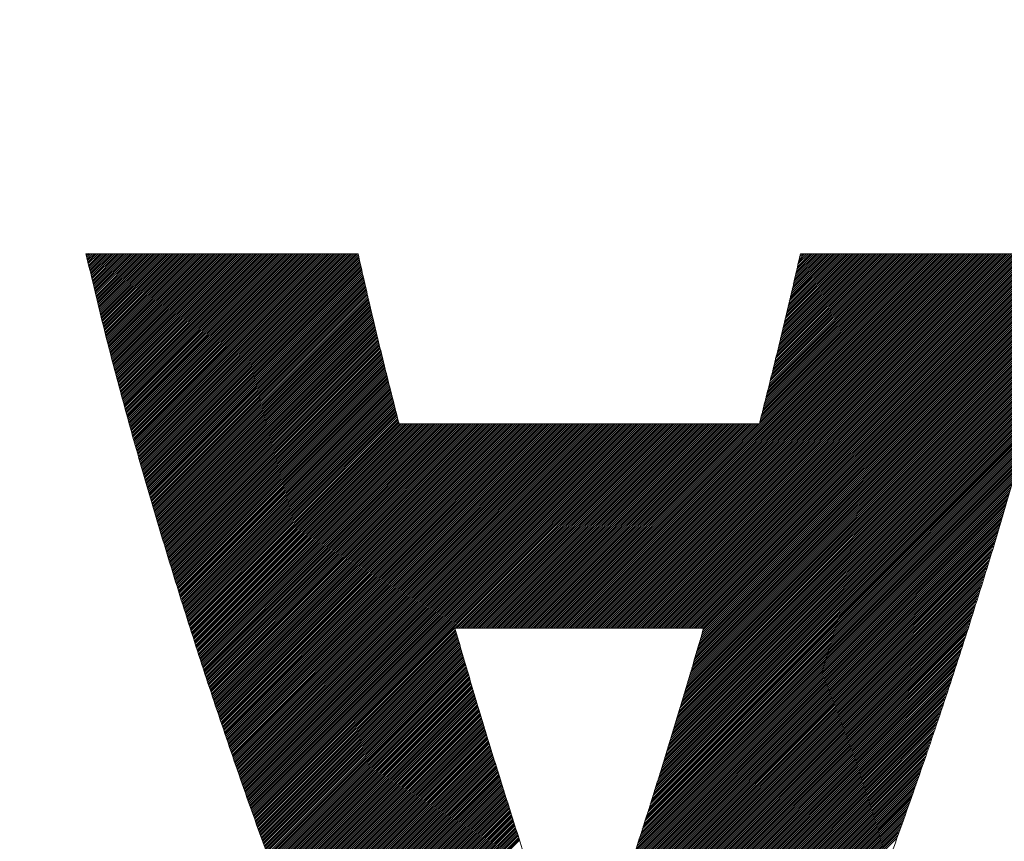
# Model space of a CAD drawing. Header units: millimetres. Extents: x 0 to 1735, y 0 to 1188.
# Tile 60 of 139: x 213.69 to 218.32, y 789.64 to 793.5. Entities that reach past the tile are written whole.
import ezdxf

# ---------------------------------------------------------------- set-up
doc = ezdxf.new("R2010")
doc.units = ezdxf.units.MM
doc.header["$LTSCALE"] = 0.727559
doc.layers.add('NoLayerName_001', color=7, linetype='Continuous')
doc.layers.add('NoLayerName_002', color=7, linetype='Continuous')

# ---------------------------------------------------------------- blocks, each defined once
blk = doc.blocks.new('JZB_0011')
at = {"layer": 'NoLayerName_002', "color": 7, "linetype": 'Continuous', "lineweight": 25}
for p, q in [((0.004, 4.8402), (0.0008, 4.837)), ((0.0129, 4.8402), (0.0025, 4.8298)), ((0.0218, 4.8402), (0.0042, 4.8227)), ((0.0307, 4.8402), (0.006, 4.8155)), ((0.0396, 4.8402), (0.0077, 4.8083)), ((0.0485, 4.8402), (0.0094, 4.8011)), ((0.0574, 4.8402), (0.0111, 4.7939)), ((0.0663, 4.8402), (0.0129, 4.7867)), ((0.0752, 4.8402), (0.0146, 4.7796)), ((0.0841, 4.8402), (0.0163, 4.7724)), ((0.0931, 4.8402), (0.018, 4.7652)), ((0.102, 4.8402), (0.0198, 4.758)), ((0.1109, 4.8402), (0.0215, 4.7508)), ((0.1198, 4.8402), (0.0232, 4.7436)), ((0.1287, 4.8402), (0.0249, 4.7365)), ((0.1376, 4.8402), (0.0267, 4.7293)), ((0.1465, 4.8402), (0.0284, 4.7221)), ((0.1554, 4.8402), (0.0301, 4.7149)), ((0.1643, 4.8402), (0.0318, 4.7077)), ((0.1732, 4.8402), (0.0336, 4.7006)), ((0.1821, 4.8402), (0.0353, 4.6934)), ((0.191, 4.8402), (0.037, 4.6862)), ((0.2, 4.8402), (0.0388, 4.679)), ((0.2089, 4.8402), (0.0405, 4.6718)), ((0.2178, 4.8402), (0.0422, 4.6646)), ((0.2267, 4.8402), (0.0439, 4.6575)), ((0.2356, 4.8402), (0.0457, 4.6503)), ((0.2445, 4.8402), (0.0474, 4.6431)), ((0.2534, 4.8402), (0.0491, 4.6359)), ((0.2623, 4.8402), (0.0508, 4.6287)), ((0.2712, 4.8402), (0.0526, 4.6216)), ((0.2801, 4.8402), (0.0543, 4.6144)), ((0.289, 4.8402), (0.056, 4.6072)), ((0.2979, 4.8402), (0.0577, 4.6)), ((0.3069, 4.8402), (0.0595, 4.5928)), ((0.3158, 4.8402), (0.0612, 4.5856)), ((0.3247, 4.8402), (0.0629, 4.5785)), ((0.3336, 4.8402), (0.0646, 4.5713)), ((0.3425, 4.8402), (0.0664, 4.5641)), ((0.3514, 4.8402), (0.0681, 4.5569)), ((0.3603, 4.8402), (0.0698, 4.5497)), ((0.3692, 4.8402), (0.0716, 4.5425)), ((0.3781, 4.8402), (0.0734, 4.5355)), ((0.387, 4.8402), (0.0752, 4.5284)), ((0.3959, 4.8402), (0.077, 4.5213)), ((0.4048, 4.8402), (0.0789, 4.5142)), ((0.4138, 4.8402), (0.0807, 4.5071)), ((0.4227, 4.8402), (0.0825, 4.5001)), ((0.4316, 4.8402), (0.0843, 4.493)), ((0.4405, 4.8402), (0.0862, 4.4859)), ((0.4494, 4.8402), (0.088, 4.4788)), ((0.4583, 4.8402), (0.0898, 4.4717)), ((0.4672, 4.8402), (0.0917, 4.4647)), ((0.4761, 4.8402), (0.0935, 4.4576)), ((0.485, 4.8402), (0.0953, 4.4505)), ((0.4939, 4.8402), (0.0971, 4.4434)), ((0.5028, 4.8402), (0.099, 4.4363)), ((0.5117, 4.8402), (0.1008, 4.4293)), ((0.5207, 4.8402), (0.1026, 4.4222)), ((0.5296, 4.8402), (0.1045, 4.4151)), ((0.5385, 4.8402), (0.1063, 4.408)), ((0.5474, 4.8402), (0.1081, 4.4009)), ((0.5563, 4.8402), (0.1099, 4.3939)), ((0.5652, 4.8402), (0.1118, 4.3868)), ((0.5741, 4.8402), (0.1136, 4.3797)), ((0.583, 4.8402), (0.1154, 4.3726)), ((0.5919, 4.8402), (0.1173, 4.3655)), ((0.6008, 4.8402), (0.1191, 4.3585)), ((0.6097, 4.8402), (0.1209, 4.3514)), ((0.6187, 4.8402), (0.1227, 4.3443)), ((0.6276, 4.8402), (0.1246, 4.3372)), ((0.6365, 4.8402), (0.1264, 4.3301)), ((0.6454, 4.8402), (0.1282, 4.3231)), ((0.6543, 4.8402), (0.1301, 4.316)), ((0.6632, 4.8402), (0.1319, 4.3089)), ((0.6721, 4.8402), (0.1337, 4.3018)), ((0.681, 4.8402), (0.1355, 4.2947)), ((0.6899, 4.8402), (0.1374, 4.2877)), ((0.6988, 4.8402), (0.1392, 4.2806)), ((0.7077, 4.8402), (0.141, 4.2735)), ((0.7166, 4.8402), (0.1429, 4.2664)), ((0.7256, 4.8402), (0.1447, 4.2593)), ((0.7345, 4.8402), (0.1465, 4.2523)), ((0.7434, 4.8402), (0.1483, 4.2452)), ((0.7523, 4.8402), (0.1502, 4.2381)), ((0.7612, 4.8402), (0.1521, 4.2311)), ((0.7701, 4.8402), (0.154, 4.2242)), ((0.779, 4.8402), (0.156, 4.2172)), ((0.7879, 4.8402), (0.158, 4.2103)), ((0.7968, 4.8402), (0.1599, 4.2033)), ((0.8057, 4.8402), (0.1619, 4.1964)), ((0.8146, 4.8402), (0.1638, 4.1894)), ((0.8235, 4.8402), (0.1658, 4.1825)), ((0.8325, 4.8402), (0.1678, 4.1755)), ((0.8414, 4.8402), (0.1697, 4.1686)), ((0.8503, 4.8402), (0.1717, 4.1616)), ((0.8592, 4.8402), (0.1736, 4.1547)), ((0.8681, 4.8402), (0.1756, 4.1477)), ((0.877, 4.8402), (0.1776, 4.1408)), ((0.8859, 4.8402), (0.1795, 4.1338)), ((0.8948, 4.8402), (0.1815, 4.1269)), ((0.9037, 4.8402), (0.1835, 4.1199)), ((0.9126, 4.8402), (0.1854, 4.113)), ((0.9215, 4.8402), (0.1874, 4.106)), ((0.9304, 4.8402), (0.1893, 4.0991)), ((0.9394, 4.8402), (0.1913, 4.0922)), ((0.9483, 4.8402), (0.1933, 4.0852)), ((0.9572, 4.8402), (0.1952, 4.0783)), ((0.9661, 4.8402), (0.1972, 4.0713)), ((0.975, 4.8402), (0.1991, 4.0644)), ((0.9839, 4.8402), (0.2011, 4.0574)), ((0.9928, 4.8402), (0.2031, 4.0505)), ((1.0017, 4.8402), (0.205, 4.0435)), ((1.0106, 4.8402), (0.207, 4.0366)), ((1.0195, 4.8402), (0.2089, 4.0296)), ((1.0284, 4.8402), (0.2109, 4.0227)), ((1.0373, 4.8402), (0.2129, 4.0157)), ((1.0463, 4.8402), (0.2148, 4.0088)), ((1.0552, 4.8402), (0.2168, 4.0018)), ((1.0641, 4.8402), (0.2187, 3.9949)), ((1.073, 4.8402), (0.2207, 3.9879)), ((1.0819, 4.8402), (0.2227, 3.981)), ((1.0908, 4.8402), (0.2246, 3.974)), ((1.0997, 4.8402), (0.2266, 3.9671)), ((1.1086, 4.8402), (0.2285, 3.9601)), ((1.1175, 4.8402), (0.2305, 3.9532)), ((1.1264, 4.8402), (0.2325, 3.9462)), ((1.1353, 4.8402), (0.2344, 3.9393)), ((1.1442, 4.8402), (0.2364, 3.9324)), ((1.1532, 4.8402), (0.2383, 3.9254)), ((1.1621, 4.8402), (0.2403, 3.9185)), ((1.171, 4.8402), (0.2423, 3.9115)), ((1.1799, 4.8402), (0.2442, 3.9046)), ((1.1888, 4.8402), (0.2462, 3.8976)), ((1.1977, 4.8402), (0.2482, 3.8907)), ((1.2066, 4.8402), (0.2501, 3.8837)), ((1.2155, 4.8402), (0.2521, 3.8768)), ((1.2244, 4.8402), (0.254, 3.8698)), ((1.2333, 4.8402), (0.256, 3.8629)), ((1.2422, 4.8402), (0.258, 3.8559)), ((1.2511, 4.8402), (0.2599, 3.849)), ((1.2601, 4.8402), (0.2619, 3.842)), ((1.269, 4.8402), (0.2638, 3.8351)), ((1.2779, 4.8402), (0.2658, 3.8281)), ((1.2813, 4.8347), (0.2678, 3.8212)), ((1.283, 4.8275), (0.2697, 3.8142)), ((1.2847, 4.8203), (0.2717, 3.8073)), ((3.9682, 4.8402), (2.2081, 3.0801)), ((3.9771, 4.8402), (2.217, 3.0801)), ((3.986, 4.8402), (2.2259, 3.0801)), ((3.9949, 4.8402), (2.2348, 3.0801)), ((4.0039, 4.8402), (2.2437, 3.0801)), ((4.0128, 4.8402), (2.2526, 3.0801)), ((4.0217, 4.8402), (2.2615, 3.0801)), ((4.0306, 4.8402), (2.2704, 3.0801)), ((4.0395, 4.8402), (2.2793, 3.0801)), ((4.0484, 4.8402), (2.2883, 3.0801)), ((4.0573, 4.8402), (2.2972, 3.0801)), ((4.0662, 4.8402), (2.3061, 3.0801)), ((4.0751, 4.8402), (2.315, 3.0801)), ((4.084, 4.8402), (2.3239, 3.0801)), ((4.0929, 4.8402), (2.3328, 3.0801)), ((4.1018, 4.8402), (2.3417, 3.0801)), ((4.1108, 4.8402), (2.3506, 3.0801)), ((4.1197, 4.8402), (2.3595, 3.0801)), ((4.1286, 4.8402), (2.3684, 3.0801)), ((4.1375, 4.8402), (2.3773, 3.0801)), ((4.1464, 4.8402), (2.3862, 3.0801)), ((4.1553, 4.8402), (2.3952, 3.0801)), ((4.1642, 4.8402), (2.4041, 3.0801)), ((4.1731, 4.8402), (2.413, 3.0801)), ((4.182, 4.8402), (2.4219, 3.0801)), ((4.1909, 4.8402), (2.4308, 3.0801)), ((4.1998, 4.8402), (2.4397, 3.0801)), ((4.2087, 4.8402), (2.4486, 3.0801)), ((4.2177, 4.8402), (2.4575, 3.0801)), ((4.2266, 4.8402), (2.4664, 3.0801)), ((4.2355, 4.8402), (2.4753, 3.0801)), ((4.2444, 4.8402), (2.4842, 3.0801)), ((4.2533, 4.8402), (2.4932, 3.0801)), ((4.2622, 4.8402), (2.5021, 3.0801)), ((4.2711, 4.8402), (2.511, 3.0801)), ((4.28, 4.8402), (2.5199, 3.0801)), ((4.2889, 4.8402), (2.5288, 3.0801)), ((4.2978, 4.8402), (2.5377, 3.0801)), ((4.3067, 4.8402), (2.5466, 3.0801)), ((4.3156, 4.8402), (2.5555, 3.0801)), ((4.3246, 4.8402), (2.5644, 3.0801)), ((4.3335, 4.8402), (2.5733, 3.0801)), ((4.3424, 4.8402), (2.5822, 3.0801)), ((4.3513, 4.8402), (2.5911, 3.0801)), ((4.3602, 4.8402), (2.6001, 3.0801)), ((4.3691, 4.8402), (2.609, 3.0801)), ((4.378, 4.8402), (2.6179, 3.0801)), ((4.3869, 4.8402), (2.6268, 3.0801)), ((4.3958, 4.8402), (2.6357, 3.0801)), ((4.4047, 4.8402), (2.6446, 3.0801)), ((4.4136, 4.8402), (2.6535, 3.0801)), ((4.4226, 4.8402), (2.6624, 3.0801)), ((4.4315, 4.8402), (2.6713, 3.0801)), ((4.4404, 4.8402), (2.6802, 3.0801)), ((4.4493, 4.8402), (2.6891, 3.0801)), ((4.4582, 4.8402), (2.698, 3.0801)), ((4.4671, 4.8402), (2.707, 3.0801)), ((4.476, 4.8402), (2.7159, 3.0801)), ((4.4849, 4.8402), (2.7248, 3.0801)), ((4.4938, 4.8402), (2.7337, 3.0801)), ((4.5027, 4.8402), (2.7426, 3.0801)), ((4.5116, 4.8402), (2.7515, 3.0801)), ((4.5205, 4.8402), (2.7604, 3.0801)), ((4.5295, 4.8402), (2.7693, 3.0801)), ((4.5384, 4.8402), (2.7782, 3.0801)), ((4.5473, 4.8402), (2.7871, 3.0801)), ((4.5562, 4.8402), (2.796, 3.0801)), ((4.5651, 4.8402), (2.8049, 3.0801)), ((4.574, 4.8402), (2.8139, 3.0801)), ((4.5829, 4.8402), (2.8228, 3.0801)), ((4.5918, 4.8402), (2.8317, 3.0801)), ((4.6007, 4.8402), (2.8406, 3.0801)), ((4.6096, 4.8402), (2.8495, 3.0801)), ((4.6185, 4.8402), (2.8584, 3.0801)), ((4.6274, 4.8402), (2.8673, 3.0801)), ((4.6364, 4.8402), (2.8762, 3.0801)), ((4.6381, 4.833), (2.8851, 3.0801)), ((4.6353, 4.8213), (2.894, 3.0801)), ((3.9593, 4.8402), (3.1698, 4.0507)), ((3.9504, 4.8402), (3.1728, 4.0626)), ((3.9415, 4.8402), (3.1757, 4.0744)), ((3.9326, 4.8402), (3.1787, 4.0863)), ((3.9237, 4.8402), (3.1816, 4.0982)), ((3.9148, 4.8402), (3.1846, 4.11)), ((3.9059, 4.8402), (3.1876, 4.1219)), ((3.897, 4.8402), (3.1905, 4.1338)), ((3.888, 4.8402), (3.1935, 4.1456)), ((3.8791, 4.8402), (3.1964, 4.1575)), ((3.8702, 4.8402), (3.1994, 4.1694)), ((3.8613, 4.8402), (3.2023, 4.1812)), ((3.8524, 4.8402), (3.2053, 4.1931)), ((3.8435, 4.8402), (3.2083, 4.205)), ((3.8346, 4.8402), (3.2112, 4.2168)), ((3.8257, 4.8402), (3.2142, 4.2287)), ((3.8168, 4.8402), (3.2171, 4.2406)), ((3.8079, 4.8402), (3.2201, 4.2524)), ((3.799, 4.8402), (3.2231, 4.2643)), ((3.7901, 4.8402), (3.226, 4.2762)), ((3.7811, 4.8402), (3.229, 4.288)), ((3.7722, 4.8402), (3.2319, 4.2999)), ((3.7633, 4.8402), (3.2349, 4.3118)), ((3.7544, 4.8402), (3.2378, 4.3236)), ((3.7455, 4.8402), (3.2408, 4.3355)), ((3.7366, 4.8402), (3.2438, 4.3474)), ((3.7277, 4.8402), (3.2467, 4.3592)), ((3.7188, 4.8402), (3.2497, 4.3711)), ((3.7099, 4.8402), (3.2526, 4.383)), ((3.701, 4.8402), (3.2556, 4.3948)), ((3.6921, 4.8402), (3.2586, 4.4067)), ((3.6832, 4.8402), (3.2615, 4.4186)), ((3.6742, 4.8402), (3.2645, 4.4304)), ((3.6653, 4.8402), (3.2674, 4.4423)), ((3.6564, 4.8402), (3.2704, 4.4541)), ((3.6475, 4.8402), (3.273, 4.4657)), ((3.6386, 4.8402), (3.2757, 4.4774)), ((3.6297, 4.8402), (3.2784, 4.489)), ((3.6208, 4.8402), (3.2811, 4.5006)), ((3.6119, 4.8402), (3.2838, 4.5122)), ((3.603, 4.8402), (3.2865, 4.5238)), ((3.5941, 4.8402), (3.2892, 4.5354)), ((3.5852, 4.8402), (3.2919, 4.547)), ((3.5763, 4.8402), (3.2946, 4.5586)), ((3.5673, 4.8402), (3.2973, 4.5702)), ((3.5584, 4.8402), (3.3, 4.5818)), ((3.5495, 4.8402), (3.3027, 4.5934)), ((3.5406, 4.8402), (3.3054, 4.605)), ((3.5317, 4.8402), (3.3081, 4.6166)), ((3.5228, 4.8402), (3.3108, 4.6282)), ((3.5139, 4.8402), (3.3135, 4.6398)), ((3.505, 4.8402), (3.3162, 4.6515)), ((3.4961, 4.8402), (3.3189, 4.6631)), ((3.4872, 4.8402), (3.3216, 4.6747)), ((3.4783, 4.8402), (3.3243, 4.6863)), ((3.4693, 4.8402), (3.327, 4.6979)), ((3.4604, 4.8402), (3.3297, 4.7095)), ((3.4515, 4.8402), (3.3324, 4.7211)), ((3.4426, 4.8402), (3.3351, 4.7327)), ((3.4337, 4.8402), (3.3378, 4.7443)), ((3.4248, 4.8402), (3.3405, 4.7559)), ((3.4159, 4.8402), (3.3432, 4.7675)), ((3.407, 4.8402), (3.3459, 4.7791)), ((3.3981, 4.8402), (3.3486, 4.7907)), ((3.3892, 4.8402), (3.3513, 4.8023)), ((3.3803, 4.8402), (3.354, 4.8139)), ((3.3714, 4.8402), (3.3567, 4.8256)), ((3.3624, 4.8402), (3.3594, 4.8372)), ((1.2863, 4.813), (0.2736, 3.8003)), ((1.288, 4.8058), (0.2756, 3.7934)), ((1.2897, 4.7986), (0.2776, 3.7864)), ((1.2914, 4.7913), (0.2795, 3.7795)), ((1.293, 4.7841), (0.2815, 3.7726)), ((1.2947, 4.7769), (0.2834, 3.7656)), ((4.624, 4.7744), (2.8946, 3.045)), ((4.6268, 4.7861), (2.8983, 3.0576)), ((4.6296, 4.7979), (2.902, 3.0702)), ((4.6324, 4.8096), (2.9029, 3.0801)), ((1.2964, 4.7696), (0.2854, 3.7587)), ((1.2981, 4.7624), (0.2874, 3.7517)), ((1.2997, 4.7552), (0.2893, 3.7448)), ((1.3014, 4.748), (0.2913, 3.7378)), ((1.3031, 4.7407), (0.2932, 3.7309)), ((1.3048, 4.7335), (0.2952, 3.7239)), ((1.3065, 4.7263), (0.2972, 3.717)), ((4.6127, 4.7275), (2.8797, 2.9945)), ((4.6155, 4.7392), (2.8834, 3.0071)), ((4.6184, 4.7509), (2.8871, 3.0197)), ((4.6212, 4.7627), (2.8908, 3.0323)), ((1.3081, 4.719), (0.2991, 3.71)), ((1.3098, 4.7118), (0.3011, 3.7031)), ((1.3115, 4.7046), (0.3031, 3.6961)), ((1.3132, 4.6973), (0.305, 3.6892)), ((1.3148, 4.6901), (0.307, 3.6822)), ((1.3165, 4.6829), (0.3089, 3.6753)), ((4.6014, 4.6806), (2.8648, 2.9439)), ((4.6043, 4.6923), (2.8685, 2.9566)), ((4.6071, 4.704), (2.8722, 2.9692)), ((4.6099, 4.7158), (2.876, 2.9818)), ((1.3182, 4.6756), (0.3109, 3.6683)), ((1.3199, 4.6684), (0.3129, 3.6614)), ((1.3215, 4.6612), (0.3148, 3.6544)), ((1.3232, 4.6539), (0.3168, 3.6475)), ((1.3249, 4.6467), (0.3187, 3.6405)), ((1.3266, 4.6395), (0.3207, 3.6336)), ((1.3282, 4.6322), (0.3227, 3.6266)), ((4.5902, 4.6337), (2.8499, 2.8934)), ((4.593, 4.6454), (2.8536, 2.906)), ((4.5958, 4.6571), (2.8573, 2.9187)), ((4.5986, 4.6689), (2.8611, 2.9313)), ((1.3299, 4.625), (0.3246, 3.6197)), ((1.3316, 4.6178), (0.3266, 3.6128)), ((1.3333, 4.6105), (0.3285, 3.6058)), ((1.3349, 4.6033), (0.3305, 3.5989)), ((1.3366, 4.5961), (0.3327, 3.5921)), ((1.3383, 4.5888), (0.3348, 3.5853)), ((4.5789, 4.5868), (2.835, 2.8429)), ((4.5817, 4.5985), (2.8387, 2.8555)), ((4.5845, 4.6102), (2.8425, 2.8681)), ((4.5873, 4.6219), (2.8462, 2.8808)), ((1.34, 4.5816), (0.3369, 3.5785)), ((1.3417, 4.5744), (0.339, 3.5717)), ((1.3433, 4.5671), (0.3411, 3.5649)), ((1.345, 4.5599), (0.3432, 3.5581)), ((1.3467, 4.5527), (0.3453, 3.5513)), ((1.3484, 4.5454), (0.3474, 3.5445)), ((4.5676, 4.5398), (2.8201, 2.7924)), ((4.5704, 4.5516), (2.8238, 2.805)), ((4.5733, 4.5633), (2.8276, 2.8176)), ((4.5761, 4.575), (2.8313, 2.8302)), ((1.35, 4.5382), (0.3496, 3.5377)), ((1.3517, 4.531), (0.3517, 3.5309)), ((1.3534, 4.5238), (0.3538, 3.5241)), ((1.3551, 4.5165), (0.3559, 3.5173)), ((1.3567, 4.5093), (0.358, 3.5106)), ((1.3584, 4.5021), (0.3601, 3.5038)), ((1.3601, 4.4948), (0.3622, 3.497)), ((4.5583, 4.5038), (2.8089, 2.7545)), ((4.5614, 4.5158), (2.8127, 2.7671)), ((4.5645, 4.5278), (2.8164, 2.7797)), ((1.3618, 4.4876), (0.3643, 3.4902)), ((1.3634, 4.4804), (0.3664, 3.4834)), ((1.3651, 4.4731), (0.3686, 3.4766)), ((1.3668, 4.4659), (0.3707, 3.4698)), ((1.3685, 4.4587), (0.3728, 3.463)), ((1.3702, 4.4514), (0.3749, 3.4562)), ((4.5458, 4.4557), (2.7936, 2.7035)), ((4.5489, 4.4677), (2.7975, 2.7163)), ((4.5521, 4.4797), (2.8015, 2.7292)), ((4.5552, 4.4918), (2.8052, 2.7418)), ((1.3719, 4.4443), (0.377, 3.4494)), ((1.3737, 4.4372), (0.3791, 3.4426)), ((1.3755, 4.4301), (0.3812, 3.4358)), ((1.3773, 4.4229), (0.3833, 3.429)), ((1.3791, 4.4158), (0.3855, 3.4222)), ((1.3808, 4.4087), (0.3876, 3.4154)), ((1.3826, 4.4015), (0.3897, 3.4086)), ((4.5334, 4.4077), (2.7779, 2.6522)), ((4.5365, 4.4197), (2.7818, 2.665)), ((4.5396, 4.4317), (2.7858, 2.6778)), ((4.5427, 4.4437), (2.7897, 2.6907)), ((1.3844, 4.3944), (0.3918, 3.4018)), ((1.3862, 4.3873), (0.3939, 3.395)), ((1.3879, 4.3801), (0.396, 3.3882)), ((1.3897, 4.373), (0.3981, 3.3814)), ((1.3915, 4.3659), (0.4002, 3.3746)), ((1.3933, 4.3588), (0.4024, 3.3678)), ((4.521, 4.3596), (2.7622, 2.6008)), ((4.5241, 4.3717), (2.7661, 2.6137)), ((4.5272, 4.3837), (2.7701, 2.6265)), ((4.5303, 4.3957), (2.774, 2.6393)), ((1.3951, 4.3516), (0.4045, 3.361)), ((1.3968, 4.3445), (0.4066, 3.3542)), ((1.3986, 4.3374), (0.4087, 3.3474)), ((1.4004, 4.3302), (0.4108, 3.3406)), ((1.4022, 4.3231), (0.4129, 3.3338)), ((1.404, 4.316), (0.415, 3.3271)), ((1.4057, 4.3088), (0.4171, 3.3203)), ((4.5086, 4.3116), (2.7465, 2.5495)), ((4.5117, 4.3236), (2.7504, 2.5623)), ((4.5148, 4.3356), (2.7544, 2.5752)), ((4.5179, 4.3476), (2.7583, 2.588)), ((1.4075, 4.3017), (0.4193, 3.3135)), ((1.4093, 4.2946), (0.4214, 3.3067)), ((1.4111, 4.2875), (0.4235, 3.2999)), ((1.4128, 4.2803), (0.4256, 3.2931)), ((1.4146, 4.2732), (0.4277, 3.2863)), ((1.4164, 4.2661), (0.4298, 3.2795)), ((4.4962, 4.2636), (2.7308, 2.4981)), ((4.4993, 4.2756), (2.7347, 2.511)), ((4.5024, 4.2876), (2.7387, 2.5238)), ((4.5055, 4.2996), (2.7426, 2.5367)), ((1.4182, 4.2589), (0.4319, 3.2727)), ((1.42, 4.2518), (0.434, 3.2659)), ((1.4217, 4.2447), (0.4362, 3.2591)), ((1.4235, 4.2375), (0.4383, 3.2523)), ((1.4253, 4.2304), (0.4404, 3.2455)), ((1.4271, 4.2233), (0.4425, 3.2387)), ((1.4288, 4.2162), (0.4446, 3.2319)), ((4.4832, 4.2149), (2.7151, 2.4468)), ((4.4867, 4.2273), (2.719, 2.4596)), ((4.49, 4.2396), (2.7229, 2.4725)), ((4.4931, 4.2516), (2.7269, 2.4853)), ((1.4306, 4.209), (0.4467, 3.2251)), ((1.4324, 4.2019), (0.4488, 3.2183)), ((1.4342, 4.1948), (0.4509, 3.2115)), ((1.436, 4.1876), (0.4531, 3.2047)), ((1.4377, 4.1805), (0.4552, 3.1979)), ((1.4395, 4.1734), (0.4573, 3.1911)), ((4.4727, 4.1776), (2.7033, 2.4083)), ((4.4762, 4.1901), (2.7072, 2.4211)), ((4.4797, 4.2025), (2.7112, 2.434)), ((1.4413, 4.1662), (0.4594, 3.1843)), ((1.4431, 4.1591), (0.4615, 3.1775)), ((1.4449, 4.152), (0.4636, 3.1707)), ((1.4466, 4.1449), (0.4657, 3.1639)), ((1.4484, 4.1377), (0.4678, 3.1571)), ((1.4502, 4.1306), (0.4699, 3.1504)), ((1.452, 4.1235), (0.4721, 3.1436)), ((4.4586, 4.128), (2.6872, 2.3565)), ((4.4622, 4.1404), (2.6913, 2.3696)), ((4.4657, 4.1528), (2.6955, 2.3826)), ((4.4692, 4.1652), (2.6994, 2.3955)), ((1.4537, 4.1163), (0.4742, 3.1368)), ((1.4555, 4.1092), (0.4763, 3.13)), ((1.4573, 4.1021), (0.4784, 3.1232)), ((1.4591, 4.0949), (0.4805, 3.1164)), ((1.4609, 4.0878), (0.4826, 3.1096)), ((1.4626, 4.0807), (0.4847, 3.1028)), ((4.4446, 4.0784), (2.6706, 2.3043)), ((4.4481, 4.0908), (2.6747, 2.3174)), ((4.4516, 4.1032), (2.6789, 2.3304)), ((4.4551, 4.1156), (2.683, 2.3435)), ((1.4644, 4.0736), (0.4868, 3.096)), ((1.4662, 4.0664), (0.489, 3.0892)), ((1.468, 4.0593), (0.4911, 3.0824)), ((1.4698, 4.0522), (0.4932, 3.0756)), ((1.4715, 4.045), (0.4953, 3.0688)), ((1.4756, 4.0402), (0.4974, 3.062)), ((1.4845, 4.0402), (0.4995, 3.0552)), ((1.4934, 4.0402), (0.5016, 3.0484)), ((1.5023, 4.0402), (0.5037, 3.0416)), ((1.5112, 4.0402), (0.5059, 3.0348)), ((1.5201, 4.0402), (0.508, 3.028)), ((1.529, 4.0402), (0.5101, 3.0212)), ((1.5379, 4.0402), (0.5122, 3.0144)), ((1.5469, 4.0402), (0.5143, 3.0076)), ((1.5558, 4.0402), (0.5164, 3.0008)), ((1.5647, 4.0402), (0.5185, 2.994)), ((1.5736, 4.0402), (0.5206, 2.9872)), ((1.5825, 4.0402), (0.5228, 2.9804)), ((1.5914, 4.0402), (0.5249, 2.9736)), ((1.6003, 4.0402), (0.527, 2.9669)), ((1.6092, 4.0402), (0.5291, 2.9601)), ((1.6181, 4.0402), (0.5312, 2.9533)), ((1.627, 4.0402), (0.5334, 2.9466)), ((1.6359, 4.0402), (0.5357, 2.9399)), ((1.6448, 4.0402), (0.5379, 2.9333)), ((1.6538, 4.0402), (0.5402, 2.9266)), ((1.6627, 4.0402), (0.5424, 2.9199)), ((1.6716, 4.0402), (0.5447, 2.9133)), ((1.6805, 4.0402), (0.5469, 2.9066)), ((1.6894, 4.0402), (0.5492, 2.9)), ((1.6983, 4.0402), (0.5514, 2.8933)), ((1.7072, 4.0402), (0.5537, 2.8866)), ((1.7161, 4.0402), (0.5559, 2.88)), ((1.725, 4.0402), (0.5582, 2.8733)), ((1.7339, 4.0402), (0.5604, 2.8667)), ((1.7428, 4.0402), (0.5627, 2.86)), ((1.7517, 4.0402), (0.5649, 2.8533)), ((1.7607, 4.0402), (0.5672, 2.8467)), ((1.7696, 4.0402), (0.5694, 2.84)), ((1.7785, 4.0402), (0.5716, 2.8334)), ((1.7874, 4.0402), (0.5739, 2.8267)), ((1.7963, 4.0402), (0.5761, 2.82)), ((1.8052, 4.0402), (0.5784, 2.8134)), ((1.8141, 4.0402), (0.5806, 2.8067)), ((1.823, 4.0402), (0.5829, 2.8001)), ((1.8319, 4.0402), (0.5851, 2.7934)), ((1.8408, 4.0402), (0.5874, 2.7867)), ((1.8497, 4.0402), (0.5896, 2.7801)), ((1.8586, 4.0402), (0.5919, 2.7734)), ((1.8676, 4.0402), (0.5941, 2.7668)), ((1.8765, 4.0402), (0.5964, 2.7601)), ((1.8854, 4.0402), (0.5986, 2.7534)), ((1.8943, 4.0402), (0.6009, 2.7468)), ((1.9032, 4.0402), (0.6031, 2.7401)), ((1.9121, 4.0402), (0.6054, 2.7335)), ((1.921, 4.0402), (0.6076, 2.7268)), ((1.9299, 4.0402), (0.6099, 2.7201)), ((1.9388, 4.0402), (0.6121, 2.7135)), ((1.9477, 4.0402), (0.6144, 2.7068)), ((1.9566, 4.0402), (0.6166, 2.7002)), ((1.9655, 4.0402), (0.6189, 2.6935)), ((1.9745, 4.0402), (0.6211, 2.6868)), ((1.9834, 4.0402), (0.6234, 2.6802)), ((1.9923, 4.0402), (0.6256, 2.6735)), ((2.0012, 4.0402), (0.6279, 2.6669)), ((2.0101, 4.0402), (0.6301, 2.6602)), ((2.019, 4.0402), (0.6324, 2.6535)), ((2.0279, 4.0402), (0.6346, 2.6469)), ((2.0368, 4.0402), (0.6368, 2.6402)), ((2.0457, 4.0402), (0.6391, 2.6335)), ((2.0546, 4.0402), (0.6413, 2.6269)), ((2.0635, 4.0402), (0.6436, 2.6202)), ((2.0725, 4.0402), (0.6458, 2.6136)), ((2.0814, 4.0402), (0.6481, 2.6069)), ((2.0903, 4.0402), (0.6503, 2.6002)), ((2.0992, 4.0402), (0.6526, 2.5936)), ((2.1081, 4.0402), (0.6548, 2.5869)), ((2.117, 4.0402), (0.6571, 2.5803)), ((2.1259, 4.0402), (0.6593, 2.5736)), ((2.1348, 4.0402), (0.6616, 2.5669)), ((2.1437, 4.0402), (0.6638, 2.5603)), ((2.1526, 4.0402), (0.6661, 2.5536)), ((2.1615, 4.0402), (0.6683, 2.547)), ((2.1704, 4.0402), (0.6706, 2.5403)), ((2.1794, 4.0402), (0.6728, 2.5336)), ((2.1883, 4.0402), (0.6751, 2.527)), ((2.1972, 4.0402), (0.6773, 2.5203)), ((2.2061, 4.0402), (0.6796, 2.5137)), ((2.215, 4.0402), (0.6818, 2.507)), ((2.2239, 4.0402), (0.6841, 2.5003)), ((2.2328, 4.0402), (0.6863, 2.4937)), ((2.2417, 4.0402), (0.6886, 2.487)), ((2.2506, 4.0402), (0.6908, 2.4804)), ((2.2595, 4.0402), (0.6931, 2.4737)), ((2.2684, 4.0402), (0.6953, 2.467)), ((2.2773, 4.0402), (0.6975, 2.4604)), ((2.2863, 4.0402), (0.6998, 2.4537)), ((2.2952, 4.0402), (0.702, 2.4471)), ((2.3041, 4.0402), (0.7043, 2.4404)), ((2.313, 4.0402), (0.7065, 2.4337)), ((2.3219, 4.0402), (0.7088, 2.4271)), ((2.3308, 4.0402), (0.711, 2.4204)), ((2.3397, 4.0402), (0.7133, 2.4138)), ((2.3486, 4.0402), (0.7155, 2.4071)), ((2.3575, 4.0402), (0.7178, 2.4004)), ((2.3664, 4.0402), (0.72, 2.3938)), ((2.3753, 4.0402), (0.7223, 2.3871)), ((2.3842, 4.0402), (0.7245, 2.3805)), ((2.3932, 4.0402), (0.7268, 2.3738)), ((2.4021, 4.0402), (0.729, 2.3671)), ((2.411, 4.0402), (0.7313, 2.3605)), ((2.4199, 4.0402), (0.7335, 2.3538)), ((2.4288, 4.0402), (0.7358, 2.3472)), ((2.4377, 4.0402), (0.738, 2.3405)), ((2.4466, 4.0402), (0.7403, 2.3338)), ((2.4555, 4.0402), (0.7425, 2.3272)), ((2.4644, 4.0402), (0.7448, 2.3205)), ((2.4733, 4.0402), (0.747, 2.3139)), ((2.4822, 4.0402), (0.7493, 2.3072)), ((2.4911, 4.0402), (0.7516, 2.3006)), ((2.5001, 4.0402), (0.754, 2.2941)), ((2.509, 4.0402), (0.7564, 2.2876)), ((2.5179, 4.0402), (0.7587, 2.281)), ((2.5268, 4.0402), (0.7611, 2.2745)), ((2.5357, 4.0402), (0.7635, 2.268)), ((2.5446, 4.0402), (0.7659, 2.2615)), ((2.5535, 4.0402), (0.7683, 2.2549)), ((2.5624, 4.0402), (0.7706, 2.2484)), ((2.5713, 4.0402), (0.773, 2.2419)), ((2.5802, 4.0402), (0.7754, 2.2353)), ((2.5891, 4.0402), (0.7778, 2.2288)), ((2.598, 4.0402), (0.7801, 2.2223)), ((2.607, 4.0402), (0.7825, 2.2158)), ((2.6159, 4.0402), (0.7849, 2.2092)), ((2.6248, 4.0402), (0.7873, 2.2027)), ((2.6337, 4.0402), (0.7897, 2.1962)), ((2.6426, 4.0402), (0.792, 2.1896)), ((2.6515, 4.0402), (0.7944, 2.1831)), ((2.6604, 4.0402), (0.7968, 2.1766)), ((2.6693, 4.0402), (0.7992, 2.17)), ((2.6782, 4.0402), (0.8016, 2.1635)), ((2.6871, 4.0402), (0.8039, 2.157)), ((2.696, 4.0402), (1.7359, 3.0801)), ((2.7049, 4.0402), (1.7448, 3.0801)), ((2.7139, 4.0402), (1.7538, 3.0801)), ((2.7228, 4.0402), (1.7627, 3.0801)), ((2.7317, 4.0402), (1.7716, 3.0801)), ((2.7406, 4.0402), (1.7805, 3.0801)), ((2.7495, 4.0402), (1.7894, 3.0801)), ((2.7584, 4.0402), (1.7983, 3.0801)), ((2.7673, 4.0402), (1.8072, 3.0801)), ((2.7762, 4.0402), (1.8161, 3.0801)), ((2.7851, 4.0402), (1.825, 3.0801)), ((2.794, 4.0402), (1.8339, 3.0801)), ((2.8029, 4.0402), (1.8428, 3.0801)), ((2.8119, 4.0402), (1.8517, 3.0801)), ((2.8208, 4.0402), (1.8607, 3.0801)), ((2.8297, 4.0402), (1.8696, 3.0801)), ((2.8386, 4.0402), (1.8785, 3.0801)), ((2.8475, 4.0402), (1.8874, 3.0801)), ((2.8564, 4.0402), (1.8963, 3.0801)), ((2.8653, 4.0402), (1.9052, 3.0801)), ((2.8742, 4.0402), (1.9141, 3.0801)), ((2.8831, 4.0402), (1.923, 3.0801)), ((2.892, 4.0402), (1.9319, 3.0801)), ((2.9009, 4.0402), (1.9408, 3.0801)), ((2.9098, 4.0402), (1.9497, 3.0801)), ((2.9188, 4.0402), (1.9586, 3.0801)), ((2.9277, 4.0402), (1.9676, 3.0801)), ((2.9366, 4.0402), (1.9765, 3.0801)), ((2.9455, 4.0402), (1.9854, 3.0801)), ((2.9544, 4.0402), (1.9943, 3.0801)), ((2.9633, 4.0402), (2.0032, 3.0801)), ((2.9722, 4.0402), (2.0121, 3.0801)), ((2.9811, 4.0402), (2.021, 3.0801)), ((2.99, 4.0402), (2.0299, 3.0801)), ((2.9989, 4.0402), (2.0388, 3.0801)), ((3.0078, 4.0402), (2.0477, 3.0801)), ((3.0167, 4.0402), (2.0566, 3.0801)), ((3.0257, 4.0402), (2.0655, 3.0801)), ((3.0346, 4.0402), (2.0745, 3.0801)), ((3.0435, 4.0402), (2.0834, 3.0801)), ((3.0524, 4.0402), (2.0923, 3.0801)), ((3.0613, 4.0402), (2.1012, 3.0801)), ((3.0702, 4.0402), (2.1101, 3.0801)), ((3.0791, 4.0402), (2.119, 3.0801)), ((3.088, 4.0402), (2.1279, 3.0801)), ((3.0969, 4.0402), (2.1368, 3.0801)), ((3.1058, 4.0402), (2.1457, 3.0801)), ((3.1147, 4.0402), (2.1546, 3.0801)), ((3.1236, 4.0402), (2.1635, 3.0801)), ((3.1326, 4.0402), (2.1724, 3.0801)), ((3.1415, 4.0402), (2.1814, 3.0801)), ((3.1504, 4.0402), (2.1903, 3.0801)), ((3.1593, 4.0402), (2.1992, 3.0801)), ((4.4341, 4.0411), (2.6582, 2.2652)), ((4.4376, 4.0535), (2.6623, 2.2782)), ((4.4411, 4.066), (2.6665, 2.2913)), ((4.4201, 3.9915), (2.6416, 2.2129)), ((4.4236, 4.0039), (2.6457, 2.226)), ((4.4271, 4.0163), (2.6499, 2.2391)), ((4.4306, 4.0287), (2.654, 2.2521)), ((4.4061, 3.9419), (2.625, 2.1607)), ((4.4096, 3.9543), (2.6292, 2.1738)), ((4.4131, 3.9667), (2.6333, 2.1868)), ((4.4166, 3.9791), (2.6374, 2.1999)), ((4.3921, 3.8922), (2.6084, 2.1085)), ((4.3956, 3.9046), (2.6126, 2.1216)), ((4.3991, 3.917), (2.6167, 2.1346)), ((4.4026, 3.9294), (2.6209, 2.1477)), ((4.3816, 3.855), (2.596, 2.0694)), ((4.3851, 3.8674), (2.6001, 2.0824)), ((4.3886, 3.8798), (2.6043, 2.0955)), ((4.3676, 3.8053), (2.5791, 2.0168)), ((4.3711, 3.8178), (2.5835, 2.0301)), ((4.3746, 3.8302), (2.5877, 2.0432)), ((4.3781, 3.8426), (2.5918, 2.0563)), ((4.3536, 3.7557), (2.5615, 1.9636)), ((4.3571, 3.7681), (2.5659, 1.9769)), ((4.3606, 3.7805), (2.5703, 1.9902)), ((4.3641, 3.7929), (2.5747, 2.0035)), ((4.3396, 3.7061), (2.544, 1.9104)), ((4.3431, 3.7185), (2.5483, 1.9237)), ((4.3466, 3.7309), (2.5527, 1.937)), ((4.3501, 3.7433), (2.5571, 1.9503)), ((4.3291, 3.6688), (2.5308, 1.8705)), ((4.3326, 3.6812), (2.5352, 1.8838)), ((4.3361, 3.6936), (2.5396, 1.8971)), ((4.3151, 3.6192), (2.5132, 1.8174)), ((4.3186, 3.6316), (2.5176, 1.8306)), ((4.3221, 3.644), (2.522, 1.8439)), ((4.3256, 3.6564), (2.5264, 1.8572)), ((4.2998, 3.5683), (2.4957, 1.7642)), ((4.3038, 3.5812), (2.5001, 1.7775)), ((4.3078, 3.5941), (2.5045, 1.7908)), ((4.3116, 3.6068), (2.5089, 1.8041)), ((4.2877, 3.5295), (2.4825, 1.7243)), ((4.2917, 3.5424), (2.4869, 1.7376)), ((4.2958, 3.5553), (2.4913, 1.7509)), ((4.2717, 3.4778), (2.4645, 1.6706)), ((4.2757, 3.4907), (2.4692, 1.6842)), ((4.2797, 3.5036), (2.4738, 1.6977)), ((4.2837, 3.5166), (2.4781, 1.711)), ((4.2596, 3.439), (2.4505, 1.6299)), ((4.2636, 3.4519), (2.4552, 1.6435)), ((4.2676, 3.4649), (2.4598, 1.657)), ((4.2435, 3.3873), (2.4318, 1.5756)), ((4.2476, 3.4002), (2.4365, 1.5892)), ((4.2516, 3.4132), (2.4412, 1.6027)), ((4.2556, 3.4261), (2.4458, 1.6163)), ((4.2275, 3.3356), (2.4132, 1.5213)), ((4.2315, 3.3485), (2.4179, 1.5349)), ((4.2355, 3.3615), (2.4225, 1.5485)), ((4.2395, 3.3744), (2.4272, 1.562)), ((4.2154, 3.2968), (2.3992, 1.4806)), ((4.2195, 3.3098), (2.4039, 1.4942)), ((4.2235, 3.3227), (2.4085, 1.5077)), ((4.1994, 3.2451), (2.3805, 1.4263)), ((4.2034, 3.2581), (2.3852, 1.4399)), ((4.2074, 3.271), (2.3899, 1.4535)), ((4.2114, 3.2839), (2.3945, 1.467)), ((4.1873, 3.2064), (2.3666, 1.3856)), ((4.1913, 3.2193), (2.3712, 1.3992)), ((4.1954, 3.2322), (2.3759, 1.4127)), ((4.1713, 3.1547), (2.3475, 1.3309)), ((4.1753, 3.1676), (2.3523, 1.3446)), ((4.1793, 3.1805), (2.3572, 1.3584)), ((4.1833, 3.1934), (2.3619, 1.372)), ((4.1552, 3.103), (2.328, 1.2758)), ((4.1592, 3.1159), (2.3329, 1.2896)), ((4.1632, 3.1288), (2.3377, 1.3033)), ((4.1672, 3.1417), (2.3426, 1.3171)), ((1.7354, 3.0795), (0.8063, 2.1505)), ((1.7374, 3.0726), (0.8087, 2.1439)), ((1.7394, 3.0657), (0.8111, 2.1374)), ((1.7414, 3.0588), (0.8135, 2.1309)), ((4.1472, 3.0771), (1.4964, 0.4264)), ((4.1431, 3.0642), (1.4992, 0.4203)), ((4.1512, 3.09), (2.3231, 1.262)), ((1.7434, 3.0519), (0.8158, 2.1243)), ((1.7454, 3.045), (0.8182, 2.1178)), ((1.7474, 3.0381), (0.8206, 2.1113)), ((1.7494, 3.0312), (0.823, 2.1048)), ((1.7514, 3.0243), (0.8254, 2.0982)), ((1.7534, 3.0174), (0.8277, 2.0917)), ((1.7554, 3.0105), (0.8301, 2.0852)), ((4.1391, 3.0513), (1.502, 0.4142)), ((4.1351, 3.0383), (1.5048, 0.4081)), ((4.1311, 3.0254), (1.5076, 0.402)), ((4.1271, 3.0125), (1.5104, 0.3959)), ((1.7575, 3.0036), (0.8325, 2.0786)), ((1.7595, 2.9967), (0.8349, 2.0721)), ((1.7615, 2.9898), (0.8373, 2.0656)), ((1.7635, 2.983), (0.8396, 2.0591)), ((1.7656, 2.9761), (0.842, 2.0525)), ((1.7676, 2.9692), (0.8444, 2.046)), ((4.1231, 2.9996), (1.5132, 0.3897)), ((4.119, 2.9866), (1.516, 0.3836)), ((4.115, 2.9737), (1.5189, 0.3775)), ((1.7696, 2.9623), (0.8468, 2.0395)), ((1.7716, 2.9554), (0.8492, 2.0329)), ((1.7736, 2.9485), (0.8515, 2.0264)), ((1.7757, 2.9416), (0.8539, 2.0199)), ((1.7777, 2.9348), (0.8563, 2.0134)), ((1.7797, 2.9279), (0.8587, 2.0068)), ((1.7817, 2.921), (0.8611, 2.0003)), ((4.111, 2.9608), (1.5217, 0.3714)), ((4.1068, 2.9477), (1.5245, 0.3653)), ((4.1023, 2.9342), (1.5273, 0.3592)), ((4.0977, 2.9208), (1.5301, 0.3531)), ((1.7838, 2.9141), (0.8634, 1.9938)), ((1.7858, 2.9072), (0.8658, 1.9872)), ((1.7878, 2.9003), (0.8682, 1.9807)), ((1.7898, 2.8934), (0.8706, 1.9742)), ((1.7918, 2.8866), (0.8729, 1.9676)), ((1.7939, 2.8797), (0.8753, 1.9611)), ((1.7959, 2.8728), (0.8777, 1.9546)), ((4.0932, 2.9073), (1.5329, 0.347)), ((4.0887, 2.8939), (1.5357, 0.3409)), ((4.0841, 2.8804), (1.5385, 0.3348)), ((1.7979, 2.8659), (0.8801, 1.9481)), ((1.7999, 2.859), (0.8825, 1.9415)), ((1.802, 2.8521), (0.8848, 1.935)), ((1.804, 2.8453), (0.8872, 1.9285)), ((1.8061, 2.8384), (0.8896, 1.9219)), ((1.8081, 2.8316), (0.892, 1.9154)), ((4.0796, 2.867), (1.5413, 0.3287)), ((4.075, 2.8536), (1.5441, 0.3226)), ((4.0705, 2.8401), (1.5469, 0.3165)), ((4.066, 2.8267), (1.5497, 0.3104)), ((1.8102, 2.8247), (0.8944, 1.9089)), ((1.8123, 2.8179), (0.8967, 1.9024)), ((1.8143, 2.811), (0.8991, 1.8958)), ((1.8164, 2.8042), (0.9015, 1.8893)), ((1.8185, 2.7974), (0.9039, 1.8828)), ((1.8205, 2.7905), (0.9063, 1.8762)), ((1.8226, 2.7837), (0.9086, 1.8697)), ((4.0614, 2.8132), (1.5525, 0.3043)), ((4.0569, 2.7998), (1.5553, 0.2982)), ((4.0524, 2.7863), (1.5581, 0.2921)), ((1.8247, 2.7768), (0.911, 1.8632)), ((1.8267, 2.77), (0.9134, 1.8567)), ((1.8288, 2.7631), (0.9158, 1.8501)), ((1.8309, 2.7563), (0.9182, 1.8436)), ((1.8329, 2.7495), (0.9205, 1.8371)), ((1.835, 2.7426), (0.9229, 1.8305)), ((1.8371, 2.7358), (0.9253, 1.824)), ((4.0478, 2.7729), (1.5609, 0.286)), ((4.0433, 2.7594), (1.5637, 0.2799)), ((4.0387, 2.746), (1.5665, 0.2738)), ((4.0342, 2.7325), (1.5694, 0.2678)), ((1.8391, 2.7289), (0.9277, 1.8175)), ((1.8412, 2.7221), (0.9301, 1.811)), ((1.8433, 2.7153), (0.9324, 1.8044)), ((1.8453, 2.7084), (0.9348, 1.7979)), ((1.8474, 2.7016), (0.9372, 1.7914)), ((1.8495, 2.6947), (0.9396, 1.7848)), ((1.8515, 2.6879), (0.942, 1.7783)), ((4.0297, 2.7191), (1.5724, 0.2618)), ((4.0251, 2.7056), (1.5753, 0.2558)), ((4.0206, 2.6922), (1.5782, 0.2498)), ((1.8536, 2.681), (0.9443, 1.7718)), ((1.8557, 2.6742), (0.9467, 1.7653)), ((1.8577, 2.6674), (0.9491, 1.7587)), ((1.8598, 2.6605), (0.9515, 1.7522)), ((1.8619, 2.6537), (0.9538, 1.7457)), ((1.8639, 2.6468), (0.9562, 1.7391)), ((1.866, 2.64), (0.9586, 1.7326)), ((4.016, 2.6787), (1.5811, 0.2438)), ((4.0115, 2.6653), (1.584, 0.2378)), ((4.007, 2.6518), (1.5869, 0.2318)), ((1.8681, 2.6332), (0.961, 1.7261)), ((1.8701, 2.6263), (0.9634, 1.7195)), ((1.8722, 2.6195), (0.9657, 1.713)), ((1.8743, 2.6126), (0.9681, 1.7065)), ((1.8763, 2.6058), (0.9705, 1.7)), ((1.8784, 2.5989), (0.9729, 1.6934)), ((4.0024, 2.6384), (1.5898, 0.2258)), ((3.9979, 2.625), (1.5927, 0.2198)), ((3.9933, 2.6115), (1.5956, 0.2138)), ((3.9888, 2.5981), (1.5985, 0.2078)), ((1.8805, 2.5921), (0.9753, 1.6869)), ((1.8825, 2.5853), (0.9776, 1.6804)), ((1.8846, 2.5784), (0.98, 1.6739)), ((1.8867, 2.5716), (0.9825, 1.6674)), ((1.8887, 2.5647), (0.985, 1.661)), ((1.8908, 2.5579), (0.9875, 1.6546)), ((1.8929, 2.5511), (0.99, 1.6481)), ((3.9843, 2.5846), (1.6015, 0.2018)), ((3.9797, 2.5712), (1.6044, 0.1958)), ((3.9752, 2.5577), (1.6073, 0.1898)), ((1.8949, 2.5442), (0.9924, 1.6417)), ((1.897, 2.5374), (0.9949, 1.6353)), ((1.8991, 2.5305), (0.9974, 1.6289)), ((1.9011, 2.5237), (0.9999, 1.6224)), ((1.9032, 2.5168), (1.0024, 1.616)), ((1.9053, 2.51), (1.0048, 1.6096)), ((1.9073, 2.5032), (1.0073, 1.6032)), ((3.9707, 2.5443), (1.6102, 0.1838)), ((3.9661, 2.5308), (1.6131, 0.1778)), ((3.9616, 2.5174), (1.616, 0.1718)), ((3.957, 2.5039), (1.6189, 0.1658)), ((1.9094, 2.4963), (1.0098, 1.5967)), ((1.9115, 2.4896), (1.0123, 1.5903)), ((1.9137, 2.4828), (1.0148, 1.5839)), ((1.9158, 2.476), (1.0172, 1.5774)), ((1.9179, 2.4692), (1.0197, 1.571)), ((1.92, 2.4624), (1.0222, 1.5646)), ((1.9222, 2.4556), (1.0247, 1.5582)), ((3.9525, 2.4905), (1.6218, 0.1598)), ((3.948, 2.477), (1.6247, 0.1538)), ((3.9434, 2.4636), (1.6276, 0.1478)), ((1.9243, 2.4489), (1.0272, 1.5517)), ((1.9264, 2.4421), (1.0297, 1.5453)), ((1.9286, 2.4353), (1.0321, 1.5389)), ((1.9307, 2.4285), (1.0346, 1.5324)), ((1.9328, 2.4217), (1.0371, 1.526)), ((1.9349, 2.415), (1.0396, 1.5196)), ((1.9371, 2.4082), (1.0421, 1.5132)), ((3.9389, 2.4501), (1.6306, 0.1418)), ((3.9343, 2.4367), (1.6335, 0.1358)), ((3.9298, 2.4232), (1.6364, 0.1298)), ((3.9253, 2.4098), (1.6393, 0.1238)), ((1.9392, 2.4014), (1.0445, 1.5067)), ((1.9413, 2.3946), (1.047, 1.5003)), ((1.9434, 2.3878), (1.0495, 1.4939)), ((1.9456, 2.381), (1.052, 1.4875)), ((1.9477, 2.3743), (1.0545, 1.481)), ((1.9498, 2.3675), (1.0569, 1.4746)), ((3.9207, 2.3964), (1.6422, 0.1178)), ((3.9162, 2.3829), (1.6451, 0.1118)), ((3.9117, 2.3695), (1.648, 0.1058)), ((1.9519, 2.3607), (1.0594, 1.4682)), ((1.9541, 2.3539), (1.0619, 1.4617)), ((1.9562, 2.3471), (1.0644, 1.4553)), ((1.9583, 2.3404), (1.0669, 1.4489)), ((1.9605, 2.3336), (1.0693, 1.4425)), ((1.9626, 2.3268), (1.0718, 1.436)), ((1.9647, 2.32), (1.0743, 1.4296)), ((3.9071, 2.356), (1.6509, 0.0998)), ((3.9026, 2.3426), (1.6538, 0.0938)), ((3.898, 2.3291), (1.6567, 0.0878)), ((3.8935, 2.3157), (1.6597, 0.0818)), ((1.9668, 2.3132), (1.0768, 1.4232)), ((1.969, 2.3064), (1.0793, 1.4167)), ((1.9711, 2.2997), (1.0817, 1.4103)), ((1.9732, 2.2929), (1.0842, 1.4039)), ((1.9753, 2.2861), (1.0867, 1.3975)), ((1.9775, 2.2793), (1.0892, 1.391)), ((1.9796, 2.2725), (1.0917, 1.3846)), ((3.8888, 2.3021), (1.6626, 0.0758)), ((3.8837, 2.2881), (1.6655, 0.0698)), ((3.8786, 2.2741), (1.6684, 0.0638)), ((1.9817, 2.2658), (1.0941, 1.3782)), ((1.9838, 2.259), (1.0966, 1.3718)), ((1.986, 2.2522), (1.0992, 1.3654)), ((1.9881, 2.2454), (1.1017, 1.359)), ((1.9902, 2.2386), (1.1043, 1.3527)), ((1.9923, 2.2318), (1.1068, 1.3463)), ((1.9945, 2.2251), (1.1094, 1.34)), ((3.8735, 2.2601), (1.6713, 0.0578)), ((3.8684, 2.246), (1.6742, 0.0518)), ((3.8633, 2.232), (1.6771, 0.0458)), ((1.9966, 2.2183), (1.1119, 1.3336)), ((1.9987, 2.2115), (1.1145, 1.3272)), ((2.0009, 2.2047), (1.117, 1.3209)), ((2.003, 2.1979), (1.1196, 1.3145)), ((2.0051, 2.1911), (1.1221, 1.3082)), ((2.0072, 2.1844), (1.1247, 1.3018)), ((2.0094, 2.1776), (1.1272, 1.2955)), ((3.8582, 2.218), (1.6803, 0.0401)), ((3.8531, 2.204), (1.6892, 0.0401)), ((3.848, 2.19), (1.6981, 0.0401)), ((2.0115, 2.1708), (1.1298, 1.2891)), ((2.0136, 2.164), (1.1323, 1.2828)), ((2.0157, 2.1572), (1.1349, 1.2764)), ((2.0179, 2.1505), (1.1374, 1.27)), ((2.0201, 2.1437), (1.14, 1.2637)), ((2.0222, 2.137), (1.1426, 1.2573)), ((2.0244, 2.1303), (1.1451, 1.251)), ((3.8429, 2.176), (1.707, 0.0401)), ((3.8378, 2.1619), (1.7159, 0.0401)), ((3.8327, 2.1479), (1.7248, 0.0401)), ((3.8275, 2.1339), (1.7338, 0.0401)), ((2.0266, 2.1236), (1.1477, 1.2446)), ((2.0288, 2.1169), (1.1502, 1.2383)), ((2.031, 2.1101), (1.1528, 1.2319)), ((2.0332, 2.1034), (1.1553, 1.2255)), ((2.0354, 2.0967), (1.1579, 1.2192)), ((2.0376, 2.09), (1.1604, 1.2128)), ((3.8224, 2.1199), (1.7427, 0.0401)), ((3.8173, 2.1059), (1.7516, 0.0401)), ((3.8122, 2.0919), (1.7605, 0.0401)), ((2.0398, 2.0833), (1.163, 1.2065))]:
    blk.add_line(p, q, dxfattribs=at)
at = {"layer": 'NoLayerName_002', "color": 7, "linetype": 'Continuous', "lineweight": 13}
for points, knots in [([(0, 4.8402), (0.0256, 4.7342), (0.0762, 4.5179), (0.1621, 4.1904), (0.2551, 3.8545), (0.3553, 3.513), (0.4617, 3.168), (0.5733, 2.822), (0.6894, 2.4772), (0.8091, 2.136), (0.9315, 1.8008), (1.0558, 1.4739), (1.1812, 1.1577), (1.3067, 0.8544), (1.4317, 0.5666), (1.5543, 0.296), (1.6394, 0.1237), (1.6799, 0.0401)], [0, 0, 0, 0, 0.327103, 0.666482, 1.015745, 1.372484, 1.734278, 2.098697, 2.463304, 2.82566, 3.183326, 3.533864, 3.874841, 4.203831, 4.518422, 4.816221, 5.094863, 5.094863, 5.094863, 5.094863]), ([(1.4727, 4.0402), (1.4679, 4.0589), (1.4584, 4.0962), (1.4442, 4.152), (1.4302, 4.2074), (1.4164, 4.2625), (1.4029, 4.3172), (1.3895, 4.3715), (1.3764, 4.4254), (1.3635, 4.4788), (1.3509, 4.5319), (1.3385, 4.5844), (1.3263, 4.6365), (1.3144, 4.6882), (1.3027, 4.7393), (1.2912, 4.7899), (1.2838, 4.8235), (1.28, 4.8402)], [0, 0, 0, 0, 0.0579419, 0.1155093, 0.1726872, 0.2294603, 0.2858137, 0.3417323, 0.397201, 0.4522048, 0.5067287, 0.5607576, 0.6142766, 0.6672706, 0.7197247, 0.7716239, 0.8229534, 0.8229534, 0.8229534, 0.8229534]), ([(2.9599, 0.0401), (3.0004, 0.1237), (3.0856, 0.296), (3.2082, 0.5666), (3.3332, 0.8544), (3.4587, 1.1577), (3.5841, 1.4739), (3.7084, 1.8008), (3.8308, 2.136), (3.9505, 2.4772), (4.0666, 2.822), (4.1782, 3.168), (4.2845, 3.513), (4.3847, 3.8545), (4.4777, 4.1904), (4.5636, 4.5179), (4.6143, 4.7342), (4.6398, 4.8402)], [0, 0, 0, 0, 0.278658, 0.576469, 0.891067, 1.220061, 1.561039, 1.911576, 2.26924, 2.631593, 2.996195, 3.360609, 3.722399, 4.079134, 4.428395, 4.767771, 5.094874, 5.094874, 5.094874, 5.094874]), ([(3.3601, 4.8402), (3.3564, 4.8235), (3.3489, 4.7899), (3.3374, 4.7393), (3.3256, 4.6882), (3.3137, 4.6365), (3.3014, 4.5844), (3.289, 4.5319), (3.2763, 4.4788), (3.2634, 4.4254), (3.2503, 4.3715), (3.237, 4.3172), (3.2234, 4.2625), (3.2097, 4.2074), (3.1957, 4.152), (3.1815, 4.0962), (3.172, 4.0589), (3.1672, 4.0402)], [0, 0, 0, 0, 0.0513429, 0.1032539, 0.1557182, 0.2087207, 0.2622466, 0.316281, 0.3708088, 0.4258152, 0.4812852, 0.5372038, 0.593556, 0.6503269, 0.7075014, 0.7650646, 0.8230014, 0.8230014, 0.8230014, 0.8230014]), ([(2.9049, 3.0801), (2.8929, 3.0388), (2.8689, 2.9561), (2.8323, 2.8321), (2.7952, 2.7079), (2.7575, 2.5837), (2.7195, 2.4597), (2.681, 2.3359), (2.642, 2.2124), (2.6028, 2.0895), (2.5631, 1.9672), (2.5232, 1.8458), (2.483, 1.7246), (2.4426, 1.6066), (2.402, 1.4818), (2.3612, 1.3876), (2.32, 1.1863), (2.2788, 1.3876), (2.238, 1.4818), (2.1974, 1.6066), (2.157, 1.7246), (2.1168, 1.8458), (2.0769, 1.9672), (2.0373, 2.0895), (1.998, 2.2124), (1.9591, 2.3359), (1.9206, 2.4597), (1.8825, 2.5837), (1.8449, 2.7079), (1.8078, 2.8321), (1.7712, 2.9561), (1.7472, 3.0388), (1.7352, 3.0801)], [0, 0, 0, 0, 0.128961, 0.258325, 0.387964, 0.517751, 0.647556, 0.777253, 0.906714, 1.035811, 1.164415, 1.292401, 1.41964, 1.546006, 1.67137, 1.795607, 1.91859, 2.04156, 2.165787, 2.291143, 2.417503, 2.544737, 2.67272, 2.801322, 2.930417, 3.059876, 3.189572, 3.319376, 3.44916, 3.578797, 3.708157, 3.837112, 3.837112, 3.837112, 3.837112])]:
    blk.add_open_spline(points, degree=3, knots=knots, dxfattribs=at)
for points in [[(1.28, 4.8402), (1.0667, 4.8402), (0.64, 4.8402), (0.2133, 4.8402), (0, 4.8402)], [(4.6398, 4.8402), (4.4265, 4.8402), (4, 4.8402), (3.5734, 4.8402), (3.3601, 4.8402)], [(3.1672, 4.0402), (2.8848, 4.0402), (2.32, 4.0402), (1.7551, 4.0402), (1.4727, 4.0402)], [(1.7352, 3.0801), (1.9302, 3.0801), (2.3201, 3.0801), (2.71, 3.0801), (2.9049, 3.0801)]]:
    blk.add_open_spline(points, degree=3, dxfattribs=at)

msp = doc.modelspace()

# ---------------------------------------------------------------- linework, layer by layer
at = {"layer": 'NoLayerName_001', "color": 7, "linetype": 'Continuous', "lineweight": 25}
for radius, start, end in [(39.49999901, 318.330134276, 270), (37.99999905, 319.685090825, 270.716215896)]:
    msp.add_arc((229.99999769, 790), radius, start, end, dxfattribs=at)

# ---------------------------------------------------------------- block references
at = {"layer": 'NoLayerName_001'}
msp.add_blockref('JZB_0011', (214.00003052, 787.55944824), dxfattribs=at)

doc.saveas('drawing.dxf')
